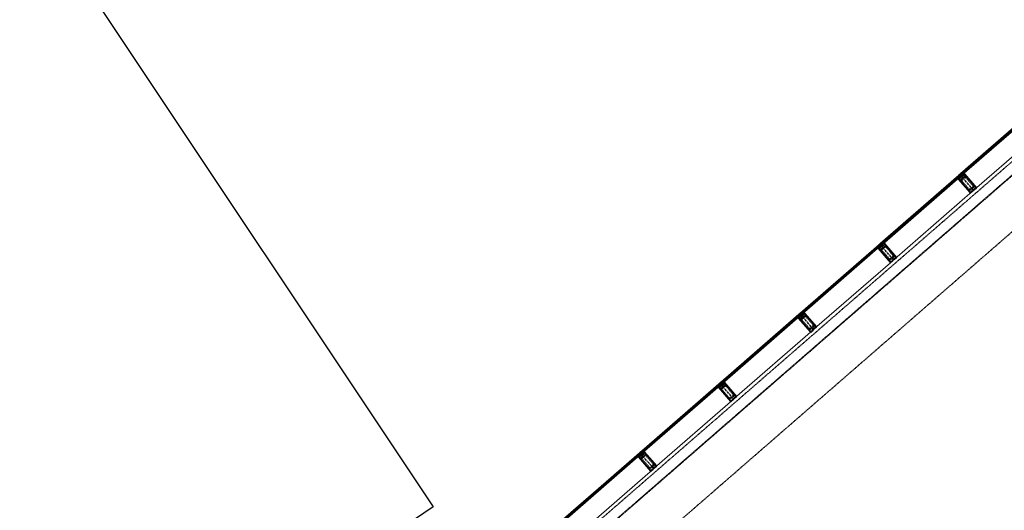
# Model space of a CAD drawing. Header units: millimetres. Extents: x 98667 to 994031, y -2704 to 533009.
# Tile 129 of 153: x 501744 to 515683, y 301244 to 308187. Entities that reach past the tile are written whole.
import ezdxf

# ---------------------------------------------------------------- set-up
doc = ezdxf.new("R2010")
doc.units = ezdxf.units.MM
for name, pattern in [('AP03000E0$0$CENTER', [50.8, 31.75, -6.35, 6.35, -6.35]), ('AP03000E0$0$HIDDEN', [9.525, 6.35, -3.175]), ('AP03000E0$0$HIDDENX2', [19.05, 12.7, -6.35])]:
    doc.linetypes.add(name, pattern=pattern)
doc.layers.add('A-XREF', color=7, linetype='Continuous')
for name, color, linetype, lineweight in [('AP03000E0$0$A-FLOR-EDGE', 1, 'AP03000E0$0$HIDDENX2', 15), ('AP03000E0$0$A-GLAZ-FULL-EXTR', 2, 'Continuous', 20), ('AP03000E0$0$A-GLAZ-MULL-EXTR', 3, 'Continuous', 35), ('AP03000E0$0$A-WALL-FNSH', 1, 'Continuous', 15)]:
    doc.layers.add(name, color=color, linetype=linetype, lineweight=lineweight)
doc.layers.add('AP03000E0$0$A-GLAZ-FULL-OUTLINE', color=52, linetype='Continuous', plot=False)
doc.layers.add('AP03000E0$0$A-Slab Edge Guide', color=55, linetype='Continuous', lineweight=15, plot=False)

msp = doc.modelspace()

# ---------------------------------------------------------------- linework, layer by layer
at = {"color": 251, "linetype": 'AP03000E0$0$CENTER'}
for p, q in [((515248, 305772), (515051, 305998)), ((514116, 304788), (513919, 305014)), ((512984, 303804), (512787, 304030)), ((511852, 302819), (511655, 303046)), ((510720, 301835), (510523, 302062))]:
    msp.add_line(p, q, dxfattribs=at)
at = {"layer": 'A-XREF', "color": 251}
for p, q in [((475520, 349375, 0), (507599, 301292, 0)), ((507599, 301292, 0), (500902, 296825, 0))]:
    msp.add_line(p, q, dxfattribs=at)
at = {"layer": 'AP03000E0$0$A-FLOR-EDGE', "color": 251, "linetype": 'AP03000E0$0$HIDDEN'}
msp.add_line((461507, 258989), (576978, 359366), dxfattribs=at)
at = {"layer": 'AP03000E0$0$A-GLAZ-FULL-EXTR', "color": 251}
for p, q in [((515064, 306010), (516170, 306971)), ((516178, 306962), (515072, 306001)), ((515080, 305992), (516186, 306953)), ((516190, 306948), (515084, 305987)), ((515261, 305783), (516367, 306744)), ((513932, 305026), (515038, 305987)), ((515038, 305987), (515046, 305978)), ((515072, 306001), (515064, 306010)), ((515072, 306001), (515081, 306008)), ((515080, 305992), (515072, 306001)), ((515089, 305999), (515080, 305992)), ((515084, 305987), (515080, 305992)), ((515081, 306008), (515089, 305999)), ((515083, 306006), (515088, 306010)), ((515087, 306002), (515083, 306006)), ((515086, 306012), (515094, 306003)), ((515092, 306006), (515087, 306002)), ((515088, 306010), (515092, 306006)), ((515046, 305978), (513940, 305017)), ((513948, 305007), (515054, 305969)), ((515058, 305964), (513952, 305003)), ((515032, 305966), (515040, 305957)), ((515039, 305967), (515034, 305964)), ((515034, 305964), (515038, 305959)), ((515046, 305978), (515037, 305970)), ((515037, 305970), (515045, 305961)), ((515038, 305959), (515043, 305963)), ((515043, 305963), (515039, 305967)), ((515045, 305961), (515054, 305969)), ((515054, 305969), (515046, 305978)), ((515054, 305969), (515058, 305964)), ((514129, 304799), (515235, 305760)), ((513940, 305017), (513932, 305026)), ((513940, 305017), (513949, 305024)), ((513948, 305007), (513940, 305017)), ((513957, 305015), (513948, 305007)), ((513952, 305003), (513948, 305007)), ((513949, 305024), (513957, 305015)), ((513951, 305022), (513956, 305026)), ((513955, 305018), (513951, 305022)), ((513954, 305028), (513962, 305019)), ((513960, 305022), (513955, 305018)), ((513956, 305026), (513960, 305022)), ((512800, 304041), (513906, 305003)), ((513914, 304994), (512808, 304032)), ((512816, 304023), (513922, 304984)), ((513925, 304980), (512820, 304019)), ((513900, 304982), (513908, 304973)), ((513907, 304983), (513902, 304979)), ((513902, 304979), (513906, 304975)), ((513914, 304994), (513905, 304986)), ((513905, 304986), (513912, 304977)), ((513906, 305003), (513914, 304994)), ((513906, 304975), (513910, 304979)), ((513910, 304979), (513907, 304983)), ((513912, 304977), (513922, 304984)), ((513922, 304984), (513914, 304994)), ((513922, 304984), (513925, 304980)), ((512997, 303815), (514103, 304776)), ((512808, 304032), (512800, 304041)), ((512808, 304032), (512817, 304040)), ((512816, 304023), (512808, 304032)), ((512825, 304031), (512816, 304023)), ((512817, 304040), (512825, 304031)), ((512819, 304038), (512824, 304042)), ((512823, 304033), (512819, 304038)), ((512822, 304044), (512829, 304035)), ((512827, 304037), (512823, 304033)), ((512824, 304042), (512827, 304037)), ((511668, 303057), (512774, 304019)), ((512782, 304009), (511676, 303048)), ((511684, 303039), (512789, 304000)), ((512793, 303996), (511688, 303035)), ((512768, 303998), (512776, 303989)), ((512774, 303999), (512770, 303995)), ((512770, 303995), (512774, 303991)), ((512782, 304009), (512773, 304002)), ((512773, 304002), (512780, 303993)), ((512774, 304019), (512782, 304009)), ((512778, 303995), (512774, 303999)), ((512774, 303991), (512778, 303995)), ((512780, 303993), (512789, 304000)), ((512789, 304000), (512782, 304009)), ((512789, 304000), (512793, 303996)), ((512820, 304019), (512816, 304023)), ((511865, 302831), (512971, 303792)), ((511676, 303048), (511668, 303057)), ((511676, 303048), (511685, 303056)), ((511685, 303056), (511693, 303047)), ((511687, 303054), (511691, 303058)), ((511691, 303049), (511687, 303054)), ((511689, 303060), (511697, 303051)), ((511691, 303058), (511695, 303053)), ((511695, 303053), (511691, 303049)), ((510536, 302073), (511642, 303034)), ((511649, 303025), (510544, 302064)), ((510552, 302055), (511657, 303016)), ((511661, 303012), (510556, 302051)), ((511636, 303014), (511644, 303004)), ((511642, 303015), (511638, 303011)), ((511638, 303011), (511642, 303007)), ((511649, 303025), (511640, 303017)), ((511640, 303017), (511648, 303008)), ((511642, 303034), (511649, 303025)), ((511646, 303011), (511642, 303015)), ((511642, 303007), (511646, 303011)), ((511648, 303008), (511657, 303016)), ((511657, 303016), (511649, 303025)), ((511657, 303016), (511661, 303012)), ((511684, 303039), (511676, 303048)), ((511693, 303047), (511684, 303039)), ((511688, 303035), (511684, 303039)), ((510733, 301847), (511838, 302808)), ((509404, 301089), (510510, 302050)), ((510517, 302041), (509412, 301080)), ((509420, 301071), (510525, 302032)), ((510529, 302028), (509424, 301067)), ((510504, 302029), (510512, 302020)), ((510510, 302031), (510506, 302027)), ((510506, 302027), (510510, 302023)), ((510517, 302041), (510508, 302033)), ((510508, 302033), (510516, 302024)), ((510510, 302050), (510517, 302041)), ((510514, 302027), (510510, 302031)), ((510510, 302023), (510514, 302027)), ((510516, 302024), (510525, 302032)), ((510525, 302032), (510517, 302041)), ((510525, 302032), (510529, 302028)), ((510544, 302064), (510536, 302073)), ((510544, 302064), (510553, 302072)), ((510552, 302055), (510544, 302064)), ((510561, 302063), (510552, 302055)), ((510556, 302051), (510552, 302055)), ((510553, 302072), (510561, 302063)), ((510555, 302070), (510559, 302074)), ((510559, 302065), (510555, 302070)), ((510557, 302076), (510565, 302067)), ((510559, 302074), (510563, 302069)), ((510563, 302069), (510559, 302065)), ((509601, 300863), (510706, 301824))]:
    msp.add_line(p, q, dxfattribs=at)
at = {"layer": 'AP03000E0$0$A-GLAZ-FULL-EXTR', "color": 251, "linetype": 'Continuous'}
for p, q in [((515073, 305999), (515073, 306002)), ((515073, 305999), (515089, 305999)), ((515074, 306002), (515087, 306002)), ((515076, 305996), (515085, 305996)), ((515077, 305995), (515077, 306005)), ((515078, 306005), (515084, 306005)), ((515079, 305993), (515081, 305993)), ((515080, 305992), (515080, 306007)), ((515083, 305994), (515083, 306006)), ((515086, 305997), (515086, 306003)), ((515038, 305971), (515052, 305971)), ((515038, 305968), (515038, 305971)), ((515039, 305968), (515052, 305967)), ((515041, 305974), (515049, 305974)), ((515041, 305964), (515049, 305964)), ((515042, 305964), (515042, 305974)), ((515044, 305961), (515045, 305961)), ((515045, 305977), (515046, 305977)), ((515045, 305961), (515045, 305977)), ((515048, 305964), (515048, 305975)), ((515051, 305966), (515051, 305971)), ((513940, 305016), (513956, 305016)), ((513942, 305014), (513942, 305018)), ((513943, 305019), (513953, 305019)), ((513943, 305013), (513954, 305013)), ((513945, 305010), (513946, 305021)), ((513946, 305010), (513951, 305010)), ((513947, 305023), (513951, 305023)), ((513949, 305008), (513949, 305024)), ((513952, 305011), (513952, 305021)), ((513955, 305014), (513955, 305018)), ((513905, 304985), (513921, 304985)), ((513907, 304988), (513919, 304988)), ((513907, 304983), (513907, 304988)), ((513908, 304982), (513918, 304981)), ((513910, 304979), (513910, 304991)), ((513911, 304991), (513916, 304991)), ((513911, 304978), (513914, 304978)), ((513914, 304978), (513914, 304994)), ((513917, 304980), (513917, 304990)), ((513920, 304983), (513920, 304986)), ((512808, 304032), (512808, 304032)), ((512809, 304034), (512823, 304033)), ((512810, 304030), (512824, 304030)), ((512811, 304029), (512811, 304035)), ((512813, 304037), (512820, 304037)), ((512814, 304025), (512814, 304038)), ((512817, 304040), (512817, 304040)), ((512817, 304025), (512818, 304040)), ((512821, 304028), (512821, 304036)), ((512824, 304030), (512824, 304032)), ((512773, 304002), (512788, 304002)), ((512773, 304001), (512773, 304002)), ((512775, 303999), (512787, 303999)), ((512776, 303997), (512776, 304005)), ((512777, 304005), (512785, 304005)), ((512778, 303996), (512784, 303996)), ((512779, 303994), (512779, 304007)), ((512780, 304008), (512783, 304008)), ((512782, 303994), (512782, 304008)), ((512786, 303997), (512786, 304005)), ((512789, 304000), (512789, 304001)), ((512813, 304027), (512820, 304027)), ((512815, 304024), (512817, 304024)), ((511682, 303054), (511687, 303054)), ((511683, 303040), (511683, 303055)), ((511686, 303041), (511686, 303055)), ((511642, 303019), (511655, 303019)), ((511642, 303016), (511642, 303019)), ((511642, 303016), (511657, 303016)), ((511645, 303012), (511645, 303021)), ((511645, 303013), (511653, 303013)), ((511646, 303022), (511652, 303022)), ((511647, 303010), (511650, 303010)), ((511648, 303009), (511648, 303024)), ((511651, 303011), (511651, 303023)), ((511654, 303014), (511654, 303020)), ((511677, 303047), (511677, 303049)), ((511677, 303048), (511693, 303047)), ((511679, 303051), (511690, 303051)), ((511679, 303044), (511690, 303044)), ((511680, 303044), (511680, 303052)), ((511682, 303041), (511686, 303041)), ((511690, 303044), (511690, 303051)), ((511693, 303047), (511693, 303047)), ((510509, 302033), (510525, 302033)), ((510511, 302031), (510511, 302035)), ((510511, 302030), (510523, 302030)), ((510512, 302036), (510522, 302036)), ((510514, 302027), (510514, 302038)), ((510514, 302027), (510519, 302027)), ((510515, 302039), (510519, 302039)), ((510517, 302025), (510517, 302041)), ((510520, 302028), (510520, 302038)), ((510523, 302030), (510523, 302034)), ((510544, 302065), (510559, 302065)), ((510546, 302062), (510546, 302066)), ((510546, 302062), (510559, 302062)), ((510548, 302068), (510557, 302068)), ((510549, 302059), (510549, 302069)), ((510549, 302058), (510555, 302058)), ((510552, 302071), (510554, 302071)), ((510552, 302055), (510552, 302071)), ((510552, 302055), (510552, 302055)), ((510555, 302058), (510555, 302069)), ((510558, 302061), (510558, 302066))]:
    msp.add_line(p, q, dxfattribs=at)
at = {"layer": 'AP03000E0$0$A-GLAZ-FULL-OUTLINE', "color": 251, "linetype": 'Continuous'}
msp.add_line((508259, 300094), (563771, 348350), dxfattribs=at)
at = {"layer": 'AP03000E0$0$A-GLAZ-MULL-EXTR', "color": 251}
for p, q in [((515045, 305993), (515042, 305990)), ((515042, 305990), (515065, 305964)), ((515072, 305963), (515045, 305993)), ((515060, 306006), (515057, 306003)), ((515057, 306003), (515083, 305973)), ((515083, 305980), (515060, 306006)), ((515070, 305958), (515102, 305985)), ((515100, 305987), (515072, 305963)), ((515115, 306008), (515083, 305980)), ((515087, 305976), (515117, 306002)), ((515095, 305997), (515116, 306015)), ((515099, 305993), (515095, 305997)), ((515115, 306008), (515099, 305993)), ((515102, 305985), (515100, 305987)), ((515116, 306015), (515115, 306008)), ((515119, 306004), (515115, 306008)), ((515117, 306002), (515154, 305959)), ((515289, 305808), (515119, 306004)), ((515046, 305954), (515025, 305936)), ((515025, 305936), (515032, 305936)), ((515065, 305964), (515032, 305936)), ((515032, 305936), (515049, 305950)), ((515032, 305936), (515036, 305932)), ((515036, 305932), (515206, 305736)), ((515038, 305934), (515068, 305960)), ((515075, 305891), (515038, 305934)), ((515049, 305950), (515046, 305954)), ((515068, 305960), (515070, 305958)), ((515207, 305740), (515075, 305891)), ((515083, 305973), (515087, 305976)), ((515154, 305959), (515285, 305808)), ((515206, 305736), (515244, 305768)), ((515238, 305767), (515207, 305740)), ((515268, 305797), (515236, 305770)), ((515236, 305770), (515238, 305767)), ((515242, 305771), (515270, 305795)), ((515244, 305768), (515242, 305771)), ((515285, 305808), (515253, 305781)), ((515253, 305781), (515255, 305778)), ((515255, 305778), (515289, 305808)), ((515270, 305795), (515268, 305797)), ((513913, 305009), (513910, 305006)), ((513910, 305006), (513932, 304979)), ((513940, 304979), (513913, 305009)), ((513928, 305022), (513925, 305019)), ((513925, 305019), (513951, 304989)), ((513951, 304996), (513928, 305022)), ((513983, 305024), (513951, 304996)), ((513955, 304992), (513984, 305018)), ((513963, 305013), (513984, 305031)), ((513966, 305009), (513963, 305013)), ((513983, 305024), (513966, 305009)), ((513984, 305031), (513983, 305024)), ((513987, 305020), (513983, 305024)), ((513984, 305018), (514022, 304975)), ((514157, 304824), (513987, 305020)), ((513914, 304970), (513893, 304952)), ((513893, 304952), (513900, 304952)), ((513932, 304979), (513900, 304952)), ((513900, 304952), (513917, 304966)), ((513900, 304952), (513904, 304948)), ((513904, 304948), (514074, 304752)), ((513906, 304950), (513936, 304976)), ((513943, 304907), (513906, 304950)), ((513917, 304966), (513914, 304970)), ((513936, 304976), (513938, 304973)), ((513938, 304973), (513969, 305001)), ((513967, 305003), (513940, 304979)), ((514075, 304756), (513943, 304907)), ((513951, 304989), (513955, 304992)), ((513969, 305001), (513967, 305003)), ((514022, 304975), (514153, 304824)), ((514074, 304752), (514112, 304784)), ((514106, 304783), (514075, 304756)), ((514136, 304813), (514104, 304786)), ((514104, 304786), (514106, 304783)), ((514110, 304787), (514138, 304811)), ((514112, 304784), (514110, 304787)), ((514153, 304824), (514121, 304796)), ((514121, 304796), (514123, 304794)), ((514123, 304794), (514157, 304824)), ((514138, 304811), (514136, 304813)), ((512796, 304038), (512793, 304035)), ((512793, 304035), (512819, 304005)), ((512819, 304012), (512796, 304038)), ((512851, 304040), (512819, 304012)), ((512823, 304008), (512852, 304034)), ((512831, 304029), (512852, 304047)), ((512834, 304025), (512831, 304029)), ((512851, 304040), (512834, 304025)), ((512852, 304047), (512851, 304040)), ((512855, 304036), (512851, 304040)), ((512852, 304034), (512890, 303991)), ((513025, 303840), (512855, 304036)), ((512782, 303986), (512761, 303968)), ((512761, 303968), (512768, 303967)), ((512800, 303995), (512768, 303967)), ((512768, 303967), (512785, 303982)), ((512768, 303967), (512772, 303964)), ((512772, 303964), (512942, 303767)), ((512774, 303966), (512804, 303992)), ((512811, 303923), (512774, 303966)), ((512781, 304025), (512777, 304022)), ((512777, 304022), (512800, 303995)), ((512807, 303995), (512781, 304025)), ((512785, 303982), (512782, 303986)), ((512804, 303992), (512806, 303989)), ((512806, 303989), (512837, 304017)), ((512835, 304019), (512807, 303995)), ((512943, 303772), (512811, 303923)), ((512819, 304005), (512823, 304008)), ((512837, 304017), (512835, 304019)), ((512890, 303991), (513021, 303840)), ((512942, 303767), (512980, 303800)), ((512974, 303799), (512943, 303772)), ((513004, 303829), (512972, 303802)), ((512972, 303802), (512974, 303799)), ((512978, 303803), (513006, 303827)), ((512980, 303800), (512978, 303803)), ((513021, 303840), (512989, 303812)), ((512989, 303812), (512991, 303810)), ((512991, 303810), (513025, 303840)), ((513006, 303827), (513004, 303829)), ((511664, 303054), (511660, 303051)), ((511687, 303028), (511664, 303054)), ((511719, 303056), (511687, 303028)), ((511699, 303045), (511720, 303063)), ((511719, 303056), (511702, 303041)), ((511720, 303063), (511719, 303056)), ((511723, 303052), (511719, 303056)), ((511650, 303002), (511629, 302984)), ((511629, 302984), (511636, 302983)), ((511668, 303011), (511636, 302983)), ((511636, 302983), (511653, 302998)), ((511636, 302983), (511640, 302980)), ((511640, 302980), (511810, 302783)), ((511642, 302982), (511672, 303008)), ((511679, 302939), (511642, 302982)), ((511649, 303041), (511645, 303038)), ((511645, 303038), (511668, 303011)), ((511675, 303011), (511649, 303041)), ((511653, 302998), (511650, 303002)), ((511660, 303051), (511687, 303021)), ((511672, 303008), (511674, 303005)), ((511674, 303005), (511705, 303033)), ((511703, 303035), (511675, 303011)), ((511810, 302788), (511679, 302939)), ((511687, 303021), (511691, 303024)), ((511691, 303024), (511720, 303050)), ((511702, 303041), (511699, 303045)), ((511705, 303033), (511703, 303035)), ((511720, 303050), (511758, 303007)), ((511893, 302856), (511723, 303052)), ((511758, 303007), (511889, 302856)), ((511810, 302783), (511848, 302816)), ((511842, 302815), (511810, 302788)), ((511872, 302845), (511840, 302817)), ((511840, 302817), (511842, 302815)), ((511846, 302818), (511874, 302843)), ((511848, 302816), (511846, 302818)), ((511889, 302856), (511857, 302828)), ((511857, 302828), (511859, 302826)), ((511859, 302826), (511893, 302856)), ((511874, 302843), (511872, 302845)), ((510567, 302060), (510588, 302079)), ((510588, 302079), (510587, 302071)), ((510518, 302018), (510497, 302000)), ((510497, 302000), (510504, 301999)), ((510536, 302027), (510504, 301999)), ((510504, 301999), (510521, 302014)), ((510504, 301999), (510508, 301996)), ((510508, 301996), (510678, 301799)), ((510510, 301998), (510540, 302023)), ((510547, 301954), (510510, 301998)), ((510517, 302057), (510513, 302054)), ((510513, 302054), (510536, 302027)), ((510543, 302027), (510517, 302057)), ((510521, 302014), (510518, 302018)), ((510532, 302070), (510528, 302067)), ((510528, 302067), (510555, 302037)), ((510555, 302044), (510532, 302070)), ((510540, 302023), (510542, 302021)), ((510542, 302021), (510573, 302049)), ((510571, 302051), (510543, 302027)), ((510678, 301804), (510547, 301954)), ((510587, 302071), (510555, 302044)), ((510555, 302037), (510558, 302040)), ((510558, 302040), (510588, 302066)), ((510570, 302057), (510567, 302060)), ((510587, 302071), (510570, 302057)), ((510573, 302049), (510571, 302051)), ((510591, 302068), (510587, 302071)), ((510588, 302066), (510626, 302023)), ((510761, 301871), (510591, 302068)), ((510626, 302023), (510757, 301872)), ((510678, 301799), (510716, 301832)), ((510710, 301831), (510678, 301804)), ((510740, 301861), (510708, 301833)), ((510708, 301833), (510710, 301831)), ((510714, 301834), (510742, 301859)), ((510716, 301832), (510714, 301834)), ((510757, 301872), (510725, 301844)), ((510725, 301844), (510727, 301842)), ((510727, 301842), (510761, 301871)), ((510742, 301859), (510740, 301861))]:
    msp.add_line(p, q, dxfattribs=at)
at = {"layer": 'AP03000E0$0$A-GLAZ-MULL-EXTR', "color": 251, "linetype": 'AP03000E0$0$HIDDENX2'}
for p, q in [((515084, 305960), (515122, 305993)), ((515122, 305993), (515135, 305978)), ((515046, 305928), (515084, 305960)), ((515059, 305913), (515046, 305928)), ((515135, 305978), (515059, 305913)), ((515174, 305780), (515076, 305894)), ((515078, 305929), (515116, 305962)), ((515183, 305789), (515085, 305902)), ((515086, 305919), (515124, 305952)), ((515142, 305951), (515240, 305838)), ((515151, 305959), (515249, 305846)), ((515239, 305820), (515201, 305787)), ((515247, 305811), (515209, 305778)), ((513952, 304976), (513990, 305009)), ((513990, 305009), (514003, 304994)), ((513914, 304944), (513952, 304976)), ((513927, 304928), (513914, 304944)), ((514003, 304994), (513927, 304928)), ((514042, 304796), (513944, 304910)), ((513946, 304945), (513984, 304978)), ((514051, 304805), (513953, 304918)), ((513954, 304935), (513992, 304968)), ((514010, 304967), (514108, 304854)), ((514019, 304975), (514117, 304862)), ((514107, 304836), (514069, 304803)), ((514115, 304827), (514077, 304794)), ((512782, 303959), (512820, 303992)), ((512795, 303944), (512782, 303959)), ((512871, 304010), (512795, 303944)), ((512910, 303812), (512811, 303925)), ((512814, 303961), (512852, 303994)), ((512820, 303992), (512857, 304025)), ((512919, 303820), (512821, 303934)), ((512822, 303951), (512860, 303984)), ((512857, 304025), (512871, 304010)), ((512878, 303983), (512976, 303870)), ((512887, 303991), (512985, 303878)), ((512975, 303852), (512937, 303819)), ((512983, 303843), (512945, 303810)), ((511650, 302975), (511688, 303008)), ((511663, 302960), (511650, 302975)), ((511738, 303026), (511663, 302960)), ((511778, 302828), (511679, 302941)), ((511682, 302977), (511720, 303009)), ((511688, 303008), (511725, 303041)), ((511787, 302836), (511689, 302950)), ((511690, 302967), (511728, 303000)), ((511725, 303041), (511738, 303026)), ((511745, 302999), (511844, 302886)), ((511755, 303007), (511853, 302894)), ((511843, 302868), (511805, 302835)), ((511851, 302859), (511813, 302826)), ((510518, 301991), (510556, 302024)), ((510531, 301976), (510518, 301991)), ((510606, 302042), (510531, 301976)), ((510646, 301844), (510547, 301957)), ((510550, 301993), (510588, 302025)), ((510556, 302024), (510593, 302057)), ((510655, 301852), (510557, 301966)), ((510558, 301983), (510596, 302016)), ((510593, 302057), (510606, 302042)), ((510613, 302015), (510712, 301902)), ((510623, 302023), (510721, 301910)), ((510711, 301884), (510673, 301851)), ((510719, 301874), (510681, 301842))]:
    msp.add_line(p, q, dxfattribs=at)
at = {"layer": 'AP03000E0$0$A-GLAZ-MULL-EXTR', "color": 251, "linetype": 'Continuous'}
for p, q in [((515097, 305998), (515104, 305998)), ((515097, 305995), (515097, 305998)), ((515097, 305995), (515101, 305995)), ((515100, 305994), (515100, 306001)), ((515101, 306001), (515108, 306001)), ((515103, 305997), (515103, 306004)), ((515104, 306005), (515112, 306005)), ((515106, 306000), (515106, 306007)), ((515108, 306008), (515115, 306008)), ((515110, 306003), (515110, 306009)), ((515111, 306011), (515116, 306011)), ((515113, 306005), (515113, 306012)), ((515115, 306014), (515116, 306014)), ((515116, 306014), (515116, 306015)), ((515027, 305936), (515027, 305937)), ((515028, 305938), (515035, 305938)), ((515030, 305936), (515030, 305940)), ((515031, 305941), (515039, 305941)), ((515033, 305936), (515033, 305943)), ((515035, 305945), (515043, 305945)), ((515036, 305939), (515036, 305946)), ((515039, 305948), (515046, 305948)), ((515039, 305942), (515039, 305948)), ((515042, 305951), (515049, 305951)), ((515043, 305944), (515043, 305951)), ((515046, 305954), (515046, 305954)), ((515046, 305947), (515046, 305954)), ((515049, 305950), (515049, 305951)), ((513964, 305012), (513970, 305012)), ((513966, 305015), (513974, 305015)), ((513966, 305010), (513966, 305015)), ((513966, 305009), (513967, 305009)), ((513969, 305011), (513969, 305018)), ((513970, 305019), (513978, 305019)), ((513972, 305014), (513972, 305020)), ((513974, 305022), (513981, 305022)), ((513975, 305017), (513975, 305023)), ((513977, 305025), (513984, 305025)), ((513978, 305019), (513978, 305026)), ((513981, 305028), (513984, 305028)), ((513982, 305022), (513982, 305029)), ((513894, 304952), (513901, 304952)), ((513896, 304952), (513896, 304954)), ((513897, 304955), (513905, 304955)), ((513899, 304952), (513899, 304957)), ((513901, 304959), (513908, 304959)), ((513902, 304953), (513902, 304960)), ((513904, 304962), (513912, 304962)), ((513905, 304956), (513905, 304962)), ((513908, 304965), (513916, 304965)), ((513908, 304958), (513908, 304965)), ((513911, 304961), (513912, 304968)), ((513912, 304968), (513916, 304968)), ((513915, 304964), (513915, 304969)), ((512831, 304028), (512831, 304029)), ((512832, 304030), (512840, 304029)), ((512834, 304025), (512835, 304032)), ((512836, 304033), (512843, 304033)), ((512838, 304028), (512838, 304034)), ((512839, 304036), (512847, 304036)), ((512841, 304031), (512841, 304037)), ((512843, 304039), (512851, 304039)), ((512844, 304033), (512844, 304040)), ((512847, 304036), (512847, 304043)), ((512847, 304042), (512852, 304042)), ((512850, 304045), (512852, 304045)), ((512850, 304039), (512850, 304045)), ((512763, 303969), (512771, 303969)), ((512764, 303968), (512764, 303971)), ((512767, 303973), (512774, 303973)), ((512768, 303968), (512768, 303973)), ((512770, 303976), (512778, 303976)), ((512771, 303970), (512771, 303976)), ((512774, 303979), (512781, 303979)), ((512774, 303972), (512774, 303979)), ((512777, 303975), (512777, 303982)), ((512778, 303982), (512785, 303982)), ((512780, 303978), (512780, 303985)), ((512781, 303985), (512783, 303985)), ((512784, 303981), (512784, 303984)), ((512833, 304026), (512836, 304026)), ((511709, 303053), (511716, 303053)), ((511710, 303047), (511710, 303054)), ((511712, 303056), (511719, 303056)), ((511713, 303050), (511713, 303057)), ((511716, 303059), (511720, 303059)), ((511716, 303053), (511716, 303059)), ((511719, 303056), (511719, 303062)), ((511720, 303062), (511720, 303062)), ((511630, 302984), (511630, 302985)), ((511632, 302987), (511640, 302987)), ((511633, 302984), (511633, 302987)), ((511635, 302983), (511636, 302983)), ((511636, 302990), (511644, 302990)), ((511636, 302984), (511636, 302990)), ((511640, 302993), (511647, 302993)), ((511640, 302986), (511640, 302993)), ((511643, 302996), (511651, 302996)), ((511643, 302989), (511643, 302996)), ((511646, 302992), (511646, 302998)), ((511647, 302999), (511652, 302999)), ((511649, 302995), (511649, 303001)), ((511652, 302997), (511652, 302999)), ((511700, 303043), (511700, 303046)), ((511700, 303044), (511705, 303044)), ((511701, 303047), (511709, 303047)), ((511703, 303042), (511703, 303048)), ((511705, 303050), (511713, 303050)), ((511707, 303044), (511707, 303051)), ((510585, 302077), (510588, 302077)), ((510498, 302001), (510506, 302001)), ((510499, 302000), (510499, 302001)), ((510502, 302004), (510509, 302004)), ((510502, 301999), (510502, 302004)), ((510505, 302007), (510513, 302007)), ((510505, 302000), (510505, 302007)), ((510508, 302003), (510508, 302010)), ((510509, 302010), (510517, 302010)), ((510512, 302006), (510512, 302012)), ((510513, 302013), (510520, 302013)), ((510515, 302009), (510515, 302015)), ((510516, 302016), (510519, 302016)), ((510518, 302011), (510518, 302018)), ((510521, 302014), (510521, 302014)), ((510567, 302061), (510575, 302061)), ((510569, 302058), (510569, 302062)), ((510570, 302058), (510571, 302058)), ((510571, 302064), (510578, 302064)), ((510572, 302058), (510572, 302065)), ((510575, 302061), (510575, 302068)), ((510575, 302067), (510582, 302067)), ((510578, 302070), (510586, 302070)), ((510579, 302064), (510579, 302071)), ((510582, 302073), (510587, 302073)), ((510582, 302067), (510582, 302073)), ((510585, 302069), (510585, 302076))]:
    msp.add_line(p, q, dxfattribs=at)
at = {"layer": 'AP03000E0$0$A-GLAZ-MULL-EXTR', "color": 251}
for centre in [(515039, 305989), (515039, 305989), (515040, 305988), (515041, 305987), (515041, 305986), (515042, 305986), (515061, 306009), (515062, 306008), (515063, 306008), (515063, 306007), (515064, 306006), (515065, 306005), (513907, 305005), (513907, 305004), (513908, 305004), (513909, 305003), (513929, 305025), (513930, 305024), (513931, 305023), (513931, 305023), (513932, 305022), (513933, 305021), (513909, 305002), (513910, 305001), (512797, 304041), (512798, 304040), (512799, 304039), (512799, 304039), (512800, 304038), (512801, 304037), (512775, 304021), (512775, 304020), (512776, 304020), (512777, 304019), (512777, 304018), (512778, 304017), (511665, 303057), (511666, 303056), (511667, 303055), (511667, 303054), (511668, 303054), (511669, 303053), (511643, 303037), (511643, 303036), (511644, 303036), (511645, 303035), (511645, 303034), (511646, 303033), (510511, 302053), (510511, 302052), (510512, 302051), (510513, 302051), (510513, 302050), (510514, 302049), (510533, 302073), (510534, 302072), (510535, 302071), (510535, 302070), (510536, 302070), (510536, 302069)]:
    msp.add_arc(centre, 2.83, 249.0607, 12.9393, dxfattribs=at)
at = {"layer": 'AP03000E0$0$A-GLAZ-MULL-EXTR', "color": 251, "linetype": 'AP03000E0$0$HIDDENX2'}
for centre, radius, start, end in [((515094, 305910), 25, 131, 221), ((515094, 305910), 12.5, 131, 221), ((515132, 305943), 25, 41, 131), ((515132, 305943), 12.5, 41, 131), ((515231, 305830), 25, 311, 41), ((515193, 305797), 25, 221, 311), ((515193, 305797), 12.5, 221, 311), ((515231, 305830), 12.5, 311, 41), ((513962, 304926), 25, 131, 221), ((513962, 304926), 12.5, 131, 221), ((514000, 304959), 25, 41, 131), ((514000, 304959), 12.5, 41, 131), ((514061, 304813), 25, 221, 311), ((514061, 304813), 12.5, 221, 311), ((514099, 304846), 12.5, 311, 41), ((514099, 304846), 25, 311, 41), ((512830, 303942), 25, 131, 221), ((512830, 303942), 12.5, 131, 221), ((512868, 303975), 25, 41, 131), ((512868, 303975), 12.5, 41, 131), ((512929, 303829), 25, 221, 311), ((512929, 303829), 12.5, 221, 311), ((512967, 303861), 12.5, 311, 41), ((512967, 303861), 25, 311, 41), ((511698, 302958), 25, 131, 221), ((511698, 302958), 12.5, 131, 221), ((511736, 302991), 25, 41, 131), ((511736, 302991), 12.5, 41, 131), ((511797, 302845), 25, 221, 311), ((511797, 302845), 12.5, 221, 311), ((511834, 302877), 12.5, 311, 41), ((511834, 302877), 25, 311, 41), ((510566, 301974), 25, 131, 221), ((510566, 301974), 12.5, 131, 221), ((510604, 302007), 25, 41, 131), ((510604, 302007), 12.5, 41, 131), ((510665, 301861), 25, 221, 311), ((510665, 301861), 12.5, 221, 311), ((510702, 301893), 12.5, 311, 41), ((510702, 301893), 25, 311, 41)]:
    msp.add_arc(centre, radius, start, end, dxfattribs=at)
at = {"layer": 'AP03000E0$0$A-Slab Edge Guide', "color": 251, "linetype": 'AP03000E0$0$HIDDEN'}
msp.add_line((461999, 258423), (577470, 358800), dxfattribs=at)
at = {"layer": 'AP03000E0$0$A-WALL-FNSH', "color": 251, "linetype": 'AP03000E0$0$HIDDEN'}
for p, q in [((461602, 258880), (577073, 359257)), ((461606, 258876), (577076, 359253))]:
    msp.add_line(p, q, dxfattribs=at)

doc.saveas('drawing.dxf')
